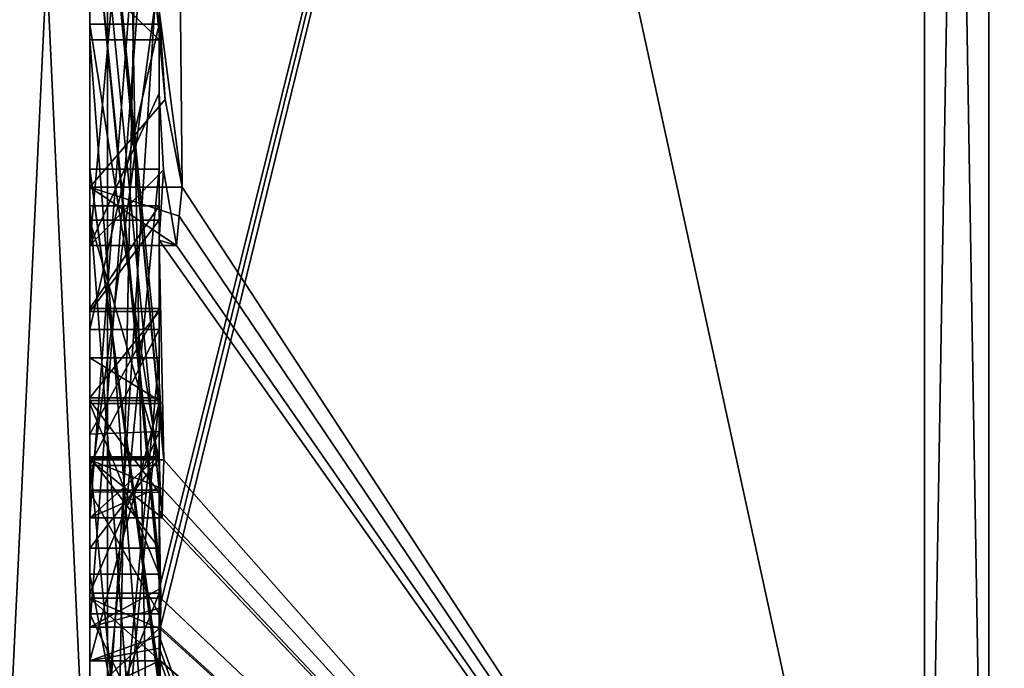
# Model space of a CAD drawing. Extents: x -23 to 470, y -1800 to 0.
# Tile 4 of 198: x -4.8 to -1.96, y -1787.9 to -1786.03. Entities that reach past the tile are written whole.
import ezdxf

# ---------------------------------------------------------------- set-up
doc = ezdxf.new("R2010")
doc.units = 0
doc.header["$LTSCALE"] = 66.825
for name, color, linetype in [('1140', 7, 'CONTINUOUS'), ('1145', 7, 'CONTINUOUS'), ('1146', 7, 'CONTINUOUS'), ('1147', 7, 'CONTINUOUS'), ('1148', 7, 'CONTINUOUS'), ('1153', 7, 'CONTINUOUS'), ('1154', 7, 'CONTINUOUS'), ('1161', 7, 'CONTINUOUS'), ('1162', 7, 'CONTINUOUS'), ('1163', 7, 'CONTINUOUS'), ('1166', 7, 'CONTINUOUS'), ('1167', 7, 'CONTINUOUS'), ('1168', 7, 'CONTINUOUS'), ('1170', 7, 'CONTINUOUS'), ('1171', 7, 'CONTINUOUS'), ('1172', 7, 'CONTINUOUS'), ('1173', 7, 'CONTINUOUS'), ('1175', 7, 'CONTINUOUS'), ('1176', 7, 'CONTINUOUS'), ('1180', 7, 'CONTINUOUS'), ('1182', 7, 'CONTINUOUS'), ('1183', 7, 'CONTINUOUS'), ('1184', 7, 'CONTINUOUS'), ('1188', 7, 'CONTINUOUS'), ('1222', 7, 'CONTINUOUS'), ('1223', 7, 'CONTINUOUS'), ('1270', 7, 'CONTINUOUS'), ('1271', 7, 'CONTINUOUS'), ('1272', 7, 'CONTINUOUS'), ('1273', 7, 'CONTINUOUS'), ('1274', 7, 'CONTINUOUS'), ('1279', 7, 'CONTINUOUS'), ('1280', 7, 'CONTINUOUS'), ('1281', 7, 'CONTINUOUS'), ('1285', 7, 'CONTINUOUS'), ('1286', 7, 'CONTINUOUS'), ('1287', 7, 'CONTINUOUS'), ('1288', 7, 'CONTINUOUS'), ('1289', 7, 'CONTINUOUS'), ('1290', 7, 'CONTINUOUS'), ('1291', 7, 'CONTINUOUS'), ('1293', 7, 'CONTINUOUS'), ('1294', 7, 'CONTINUOUS'), ('1295', 7, 'CONTINUOUS'), ('1296', 7, 'CONTINUOUS'), ('1297', 7, 'CONTINUOUS'), ('1298', 7, 'CONTINUOUS'), ('1299', 7, 'CONTINUOUS'), ('1300', 7, 'CONTINUOUS')]:
    doc.layers.add(name, color=color, linetype=linetype)

msp = doc.modelspace()

# ---------------------------------------------------------------- linework, layer by layer
at = {"layer": '1140', "linetype": 'CONTINUOUS'}
for points in [[(-4.4, -1785.1824, 10.1674), (-4.4, -1782.471, 14.7638), (-4.4, -1790.0213, 1.6862), (-4.4, -1785.1824, 10.1674)], [(-4.4, -1787.9233, -5.4201), (-4.4, -1788.7004, -4.0741), (-4.4, -1782.471, -14.7638), (-4.4, -1787.9233, -5.4201)], [(-4.4, -1782.471, -14.7638), (-4.4, -1788.7004, -4.0741), (-4.4, -1790.0213, -1.6862), (-4.4, -1782.471, -14.7638)], [(-4.4, -1786.8623, -7.2577), (-4.4, -1787.9233, -5.4201), (-4.4, -1782.471, -14.7638), (-4.4, -1786.8623, -7.2577)], [(-4.4, -1786.5668, -7.7696), (-4.4, -1786.8623, -7.2577), (-4.4, -1782.471, -14.7638), (-4.4, -1786.5668, -7.7696)], [(-4.4, -1785.7982, -9.1008), (-4.4, -1786.5668, -7.7696), (-4.4, -1782.471, -14.7638), (-4.4, -1785.7982, -9.1008)], [(-4.4, -1787.6713, 11.6044), (-4.4, -1783.1573, 15.9926), (-4.4, -1785.1824, 10.1674), (-4.4, -1787.6713, 11.6044)], [(-4.4, -1784.4525, -12.2864), (-4.4, -1786.2421, -13.3196), (-4.4, -1785.745, -12.5097), (-4.4, -1784.4525, -12.2864)], [(-4.4, -1787.2856, -12.1078), (-4.4, -1785.5888, -9.4636), (-4.4, -1784.868, -10.712), (-4.4, -1787.2856, -12.1078)], [(-4.4, -1785.0701, -11.2166), (-4.4, -1785.9098, -12.2243), (-4.4, -1786.6649, -12.8527), (-4.4, -1785.0701, -11.2166)], [(-4.4, -1787.0722, -12.3725), (-4.4, -1785.0701, -11.2166), (-4.4, -1786.6649, -12.8527), (-4.4, -1787.0722, -12.3725)], [(-4.4, -1785.3536, 9.871), (-4.4, -1785.1824, 10.1674), (-4.4, -1790.0213, 1.6862), (-4.4, -1785.3536, 9.871)], [(-4.4, -1787.3864, 11.0446), (-4.4, -1785.3536, 9.871), (-4.4, -1785.8936, 8.9356), (-4.4, -1787.3864, 11.0446)], [(-4.4, -1785.8936, 8.9356), (-4.4, -1785.3536, 9.871), (-4.4, -1790.0213, 1.6862), (-4.4, -1785.8936, 8.9356)], [(-4.4, -1787.5981, -11.7025), (-4.4, -1785.5888, -9.4636), (-4.4, -1787.4432, -11.9061), (-4.4, -1787.5981, -11.7025)], [(-4.4, -1787.4432, -11.9061), (-4.4, -1785.5888, -9.4636), (-4.4, -1787.2856, -12.1078), (-4.4, -1787.4432, -11.9061)], [(-4.4, -1785.745, -12.5097), (-4.4, -1786.2421, -13.3196), (-4.4, -1785.9098, -12.2243), (-4.4, -1785.745, -12.5097)], [(-4.4, -1788.8863, -9.752), (-4.4, -1786.5668, -7.7696), (-4.4, -1785.7982, -9.1008), (-4.4, -1788.8863, -9.752)], [(-4.4, -1786.0881, 8.5986), (-4.4, -1785.8936, 8.9356), (-4.4, -1790.0213, 1.6862), (-4.4, -1786.0881, 8.5986)], [(-4.4, -1785.9098, -12.2243), (-4.4, -1786.2421, -13.3196), (-4.4, -1786.6649, -12.8527), (-4.4, -1785.9098, -12.2243)], [(-4.4, -1786.9225, -10.4447), (-4.4, -1787.3148, -9.7653), (-4.4, -1786.0428, -9.4851), (-4.4, -1786.9225, -10.4447)], [(-4.4, -1788.6844, 10.0976), (-4.4, -1786.0881, 8.5986), (-4.4, -1786.8713, 7.8502), (-4.4, -1788.6844, 10.0976)], [(-4.4, -1786.8713, 7.8502), (-4.4, -1786.0881, 8.5986), (-4.4, -1786.608, 7.6982), (-4.4, -1786.8713, 7.8502)], [(-4.4, -1786.608, 7.6982), (-4.4, -1786.0881, 8.5986), (-4.4, -1790.0213, 1.6862), (-4.4, -1786.608, 7.6982)], [(-4.4, -1787.9214, 11.2588), (-4.4, -1786.4607, 9.2163), (-4.4, -1788.4993, 10.3934), (-4.4, -1787.9214, 11.2588)], [(-4.4, -1789.158, -9.2656), (-4.4, -1786.5668, -7.7696), (-4.4, -1789.024, -9.5097), (-4.4, -1789.158, -9.2656)], [(-4.4, -1789.024, -9.5097), (-4.4, -1786.5668, -7.7696), (-4.4, -1788.8863, -9.752), (-4.4, -1789.024, -9.5097)], [(-4.4, -1787.2894, 6.5179), (-4.4, -1786.608, 7.6982), (-4.4, -1790.0213, 1.6862), (-4.4, -1787.2894, 6.5179)], [(-4.4, -1787.2164, -6.8471), (-4.4, -1787.9233, -5.4201), (-4.4, -1786.8623, -7.2577), (-4.4, -1787.2164, -6.8471)], [(-4.4, -1787.1201, 7.4194), (-4.4, -1788.6844, 10.0976), (-4.4, -1786.8713, 7.8502), (-4.4, -1787.1201, 7.4194)], [(-4.4, -1787.0044, -7.6196), (-4.4, -1789.0759, -8.8156), (-4.4, -1787.1278, -7.406), (-4.4, -1787.0044, -7.6196)], [(-4.4, -1788.9428, 9.0462), (-4.4, -1788.6844, 10.0976), (-4.4, -1787.1201, 7.4194), (-4.4, -1788.9428, 9.0462)], [(-4.4, -1789.1915, 8.6153), (-4.4, -1788.9428, 9.0462), (-4.4, -1787.1201, 7.4194), (-4.4, -1789.1915, 8.6153)], [(-4.4, -1787.1278, -7.406), (-4.4, -1789.0759, -8.8156), (-4.4, -1787.3925, -7.1131), (-4.4, -1787.1278, -7.406)], [(-4.4, -1787.1358, -10.6833), (-4.4, -1787.8058, -11.4205), (-4.4, -1787.6281, -9.8308), (-4.4, -1787.1358, -10.6833)], [(-4.4, -1787.6825, -6.6419), (-4.4, -1787.9233, -5.4201), (-4.4, -1787.2164, -6.8471), (-4.4, -1787.6825, -6.6419)], [(-4.4, -1787.5527, 6.67), (-4.4, -1787.2894, 6.5179), (-4.4, -1790.0213, 1.6862), (-4.4, -1787.5527, 6.67)], [(-4.4, -1787.2944, 7.1174), (-4.4, -1787.5527, 6.67), (-4.4, -1789.3659, 8.3134), (-4.4, -1787.2944, 7.1174)], [(-4.4, -1787.3925, -7.1131), (-4.4, -1789.0759, -8.8156), (-4.4, -1787.7428, -6.9829), (-4.4, -1787.3925, -7.1131)], [(-4.4, -1789.3659, 8.3134), (-4.4, -1787.5527, 6.67), (-4.4, -1790.0213, 1.6862), (-4.4, -1789.3659, 8.3134)], [(-4.4, -1787.6281, -9.8308), (-4.4, -1787.8058, -11.4205), (-4.4, -1788.2671, -10.7532), (-4.4, -1787.6281, -9.8308)], [(-4.4, -1788.7017, -10.0683), (-4.4, -1787.6281, -9.8308), (-4.4, -1788.2671, -10.7532), (-4.4, -1788.7017, -10.0683)], [(-4.4, -1788.2139, -6.6461), (-4.4, -1787.9233, -5.4201), (-4.4, -1787.6825, -6.6419), (-4.4, -1788.2139, -6.6461)], [(-4.4, -1787.7428, -6.9829), (-4.4, -1789.0759, -8.8156), (-4.4, -1788.1618, -7.0093), (-4.4, -1787.7428, -6.9829)]]:
    msp.add_3dface(points, dxfattribs=at)
at = {"layer": '1145', "linetype": 'CONTINUOUS'}
for points in [[(-2.1949, -1789.7843, -12.921), (-4.4, -1779.6608, -17.9321), (-2.1949, -1778.793, -20.9066), (-2.1949, -1789.7843, -12.921)], [(-4.4, -1786.0038, -13.5699), (-4.4, -1779.6608, -17.9321), (-4.3341, -1786.5125, -13.8636), (-4.4, -1786.0038, -13.5699)], [(-4.3341, -1786.5125, -13.8636), (-4.4, -1779.6608, -17.9321), (-2.1949, -1789.7843, -12.921), (-4.3341, -1786.5125, -13.8636)], [(-4.3834, -1786.2602, -13.718), (-4.4, -1786.0038, -13.5699), (-4.3341, -1786.5125, -13.8636), (-4.3834, -1786.2602, -13.718)], [(-4.4, -1786.6649, -12.8527), (-4.4, -1786.2421, -13.3196), (-4.3877, -1786.4626, -13.4469), (-4.4, -1786.6649, -12.8527)], [(-4.3508, -1786.6805, -13.5727), (-4.4, -1786.6649, -12.8527), (-4.3877, -1786.4626, -13.4469), (-4.3508, -1786.6805, -13.5727)], [(-4.3429, -1786.5961, -13.7189), (-4.3341, -1786.5125, -13.8636), (-2.1949, -1789.7843, -12.921), (-4.3429, -1786.5961, -13.7189)], [(-4.3508, -1786.6805, -13.5727), (-4.3429, -1786.5961, -13.7189), (-2.1949, -1789.7843, -12.921), (-4.3508, -1786.6805, -13.5727)], [(-4.4, -1787.0722, -12.3725), (-4.4, -1786.6649, -12.8527), (-4.3867, -1787.2981, -12.5029), (-4.4, -1787.0722, -12.3725)], [(-4.4, -1786.6649, -12.8527), (-4.3508, -1786.6805, -13.5727), (-2.1949, -1789.7843, -12.921), (-4.4, -1786.6649, -12.8527)], [(-4.3867, -1787.2981, -12.5029), (-4.4, -1786.6649, -12.8527), (-2.1949, -1789.7843, -12.921), (-4.3867, -1787.2981, -12.5029)], [(-4.3967, -1787.1853, -12.4378), (-4.4, -1787.0722, -12.3725), (-4.3867, -1787.2981, -12.5029), (-4.3967, -1787.1853, -12.4378)], [(-4.4, -1787.4432, -11.9061), (-4.4, -1787.2856, -12.1078), (-4.3979, -1787.376, -12.1599), (-4.4, -1787.4432, -11.9061)], [(-4.3893, -1787.3819, -12.3577), (-4.3867, -1787.2981, -12.5029), (-2.1949, -1789.7843, -12.921), (-4.3893, -1787.3819, -12.3577)], [(-4.3915, -1787.4661, -12.212), (-4.4, -1787.4432, -11.9061), (-4.3979, -1787.376, -12.1599), (-4.3915, -1787.4661, -12.212)], [(-4.3915, -1787.4661, -12.212), (-4.3893, -1787.3819, -12.3577), (-2.1949, -1789.7843, -12.921), (-4.3915, -1787.4661, -12.212)], [(-4.4, -1787.5981, -11.7025), (-4.4, -1787.4432, -11.9061), (-4.3989, -1787.6475, -11.7575), (-4.4, -1787.5981, -11.7025)], [(-4.4, -1787.4432, -11.9061), (-4.3915, -1787.4661, -12.212), (-2.1949, -1789.7843, -12.921), (-4.4, -1787.4432, -11.9061)], [(-4.3989, -1787.6475, -11.7575), (-4.4, -1787.4432, -11.9061), (-4.3958, -1787.6968, -11.8124), (-4.3989, -1787.6475, -11.7575)], [(-4.3958, -1787.6968, -11.8124), (-4.4, -1787.4432, -11.9061), (-2.1949, -1789.7843, -12.921), (-4.3958, -1787.6968, -11.8124)], [(-4.3969, -1787.787, -11.656), (-4.3958, -1787.6968, -11.8124), (-2.1949, -1789.7843, -12.921), (-4.3969, -1787.787, -11.656)], [(-4.3978, -1787.8775, -11.4994), (-4.3969, -1787.787, -11.656), (-2.1949, -1789.7843, -12.921), (-4.3978, -1787.8775, -11.4994)], [(-4.4, -1788.2671, -10.7532), (-4.4, -1787.8058, -11.4205), (-2.1949, -1793.9825), (-4.4, -1788.2671, -10.7532)], [(-4.4, -1787.8058, -11.4205), (-4.3995, -1787.8416, -11.46), (-2.1949, -1793.9825), (-4.4, -1787.8058, -11.4205)], [(-4.3995, -1787.8416, -11.46), (-4.3978, -1787.8775, -11.4994), (-2.1949, -1793.9825), (-4.3995, -1787.8416, -11.46)], [(-2.1949, -1793.9825), (-4.3978, -1787.8775, -11.4994), (-2.1949, -1789.7843, -12.921), (-2.1949, -1793.9825)]]:
    msp.add_3dface(points, dxfattribs=at)
at = {"layer": '1146', "linetype": 'CONTINUOUS'}
for points in [[(-4.4, -1783.1573, 15.9926), (-4.4, -1787.6713, 11.6044), (-2.1949, -1778.793, 20.9066), (-4.4, -1783.1573, 15.9926)], [(-2.1949, -1778.793, 20.9066), (-4.4, -1787.6713, 11.6044), (-4.3992, -1787.7259, 11.6359), (-2.1949, -1778.793, 20.9066)], [(-4.3969, -1787.7805, 11.6674), (-2.1949, -1778.793, 20.9066), (-4.3992, -1787.7259, 11.6359), (-4.3969, -1787.7805, 11.6674)], [(-2.1949, -1789.7843, 12.921), (-2.1949, -1778.793, 20.9066), (-4.3969, -1787.7805, 11.6674), (-2.1949, -1789.7843, 12.921)], [(-4.3978, -1787.8771, 11.5), (-2.1949, -1789.7843, 12.921), (-4.3969, -1787.7805, 11.6674), (-4.3978, -1787.8771, 11.5)], [(-4.3985, -1787.974, 11.3323), (-2.1949, -1789.7843, 12.921), (-4.3978, -1787.8771, 11.5), (-4.3985, -1787.974, 11.3323)]]:
    msp.add_3dface(points, dxfattribs=at)
at = {"layer": '1147', "linetype": 'CONTINUOUS'}
for points in [[(0, -1789.3483, 12.6046), (0, -1778.6274, 20.3941), (-2.0094, -1789.7739, 12.9135), (0, -1789.3483, 12.6046)], [(-2.0094, -1789.7739, 12.9135), (0, -1778.6274, 20.3941), (-2.0094, -1778.789, 20.8945), (-2.0094, -1789.7739, 12.9135)]]:
    msp.add_3dface(points, dxfattribs=at)
at = {"layer": '1148', "linetype": 'CONTINUOUS'}
for points in [[(0, -1778.6274, -20.3941), (0, -1789.3483, -12.6046), (-2.0094, -1778.789, -20.8945), (0, -1778.6274, -20.3941)], [(-2.0094, -1778.789, -20.8945), (0, -1789.3483, -12.6046), (-2.0094, -1789.7739, -12.9135), (-2.0094, -1778.789, -20.8945)]]:
    msp.add_3dface(points, dxfattribs=at)
at = {"layer": '1153', "linetype": 'CONTINUOUS'}
for points in [[(-2.1949, -1778.793, -20.9066), (-2.0094, -1778.789, -20.8945), (-2.0094, -1789.7739, -12.9135), (-2.1949, -1778.793, -20.9066)], [(-2.1949, -1789.7843, -12.921), (-2.1949, -1778.793, -20.9066), (-2.0094, -1789.7739, -12.9135), (-2.1949, -1789.7843, -12.921)]]:
    msp.add_3dface(points, dxfattribs=at)
at = {"layer": '1154', "linetype": 'CONTINUOUS'}
for points in [[(-2.1949, -1778.793, 20.9066), (-2.1949, -1789.7843, 12.921), (-2.0094, -1778.789, 20.8945), (-2.1949, -1778.793, 20.9066)], [(-2.1949, -1789.7843, 12.921), (-2.0094, -1789.7739, 12.9135), (-2.0094, -1778.789, 20.8945), (-2.1949, -1789.7843, 12.921)]]:
    msp.add_3dface(points, dxfattribs=at)
at = {"layer": '1161', "linetype": 'CONTINUOUS'}
for points in [[(-4.6, -1787.7805, 11.6674), (-4.6, -1785.1824, 10.1674), (-4.6, -1785.3536, 9.871), (-4.6, -1787.7805, 11.6674)], [(-4.6, -1787.3864, 11.0446), (-4.6, -1787.7805, 11.6674), (-4.6, -1785.3536, 9.871), (-4.6, -1787.3864, 11.0446)], [(-4.6, -1786.4607, 9.2163), (-4.6, -1787.974, 11.3323), (-4.6, -1785.8936, 8.9356), (-4.6, -1786.4607, 9.2163)], [(-4.6, -1785.8936, 8.9356), (-4.6, -1787.974, 11.3323), (-4.6, -1787.3864, 11.0446), (-4.6, -1785.8936, 8.9356)], [(-4.6, -1786.0881, 8.5986), (-4.6, -1786.4607, 9.2163), (-4.6, -1785.8936, 8.9356), (-4.6, -1786.0881, 8.5986)], [(-4.6, -1788.5119, 10.4006), (-4.6, -1786.4607, 9.2163), (-4.6, -1786.0881, 8.5986), (-4.6, -1788.5119, 10.4006)], [(-4.6, -1788.6862, 10.0986), (-4.6, -1788.5119, 10.4006), (-4.6, -1786.0881, 8.5986), (-4.6, -1788.6862, 10.0986)], [(-4.6, -1786.608, 7.6982), (-4.6, -1787.2894, 6.5179), (-4.6, -1786.8713, 7.8502), (-4.6, -1786.608, 7.6982)], [(-4.6, -1786.8713, 7.8502), (-4.6, -1787.2894, 6.5179), (-4.6, -1787.1201, 7.4194), (-4.6, -1786.8713, 7.8502)], [(-4.6, -1787.2894, 6.5179), (-4.6, -1787.2944, 7.1174), (-4.6, -1787.1201, 7.4194), (-4.6, -1787.2894, 6.5179)], [(-4.6, -1787.1201, 7.4194), (-4.6, -1787.2944, 7.1174), (-4.6, -1789.1915, 8.6153), (-4.6, -1787.1201, 7.4194)], [(-4.6, -1787.5527, 6.67), (-4.6, -1787.2944, 7.1174), (-4.6, -1787.2894, 6.5179), (-4.6, -1787.5527, 6.67)], [(-4.6, -1787.2944, 7.1174), (-4.6, -1789.3659, 8.3134), (-4.6, -1789.1915, 8.6153), (-4.6, -1787.2944, 7.1174)], [(-4.6, -1787.974, 11.3323), (-4.6, -1787.7805, 11.6674), (-4.6, -1787.3864, 11.0446), (-4.6, -1787.974, 11.3323)]]:
    msp.add_3dface(points, dxfattribs=at)
at = {"layer": '1162', "linetype": 'CONTINUOUS'}
for points in [[(-4.4, -1787.1201, 7.4194), (-4.4, -1786.8713, 7.8502), (-4.6, -1787.1201, 7.4194), (-4.4, -1787.1201, 7.4194)], [(-4.4, -1786.8713, 7.8502), (-4.6, -1786.8713, 7.8502), (-4.6, -1787.1201, 7.4194), (-4.4, -1786.8713, 7.8502)]]:
    msp.add_3dface(points, dxfattribs=at)
at = {"layer": '1163', "linetype": 'CONTINUOUS'}
for points in [[(-4.4, -1789.1915, 8.6153), (-4.4, -1787.1201, 7.4194), (-4.6, -1789.1915, 8.6153), (-4.4, -1789.1915, 8.6153)], [(-4.4, -1787.1201, 7.4194), (-4.6, -1787.1201, 7.4194), (-4.6, -1789.1915, 8.6153), (-4.4, -1787.1201, 7.4194)]]:
    msp.add_3dface(points, dxfattribs=at)
at = {"layer": '1166', "linetype": 'CONTINUOUS'}
for points in [[(-4.3978, -1787.8771, 11.5), (-4.3969, -1787.7805, 11.6674), (-4.6, -1787.974, 11.3323), (-4.3978, -1787.8771, 11.5)], [(-4.3969, -1787.7805, 11.6674), (-4.6, -1787.7805, 11.6674), (-4.6, -1787.974, 11.3323), (-4.3969, -1787.7805, 11.6674)], [(-4.3985, -1787.974, 11.3323), (-4.3978, -1787.8771, 11.5), (-4.6, -1787.974, 11.3323), (-4.3985, -1787.974, 11.3323)]]:
    msp.add_3dface(points, dxfattribs=at)
at = {"layer": '1167', "linetype": 'CONTINUOUS'}
for points in [[(-4.4, -1786.4607, 9.2163), (-4.4, -1787.9214, 11.2588), (-4.6, -1786.4607, 9.2163), (-4.4, -1786.4607, 9.2163)], [(-4.4, -1787.9214, 11.2588), (-4.3996, -1787.9477, 11.2955), (-4.6, -1786.4607, 9.2163), (-4.4, -1787.9214, 11.2588)], [(-4.3996, -1787.9477, 11.2955), (-4.3985, -1787.974, 11.3323), (-4.6, -1786.4607, 9.2163), (-4.3996, -1787.9477, 11.2955)], [(-4.3985, -1787.974, 11.3323), (-4.6, -1787.974, 11.3323), (-4.6, -1786.4607, 9.2163), (-4.3985, -1787.974, 11.3323)]]:
    msp.add_3dface(points, dxfattribs=at)
at = {"layer": '1168', "linetype": 'CONTINUOUS'}
for points in [[(-4.4, -1788.4993, 10.3934), (-4.4, -1786.4607, 9.2163), (-4.6, -1788.5119, 10.4006), (-4.4, -1788.4993, 10.3934)], [(-4.4, -1786.4607, 9.2163), (-4.6, -1786.4607, 9.2163), (-4.6, -1788.5119, 10.4006), (-4.4, -1786.4607, 9.2163)]]:
    msp.add_3dface(points, dxfattribs=at)
at = {"layer": '1170', "linetype": 'CONTINUOUS'}
for points in [[(-4.4, -1786.0881, 8.5986), (-4.4, -1788.6844, 10.0976), (-4.6, -1786.0881, 8.5986), (-4.4, -1786.0881, 8.5986)], [(-4.4, -1788.6844, 10.0976), (-4.6, -1788.6862, 10.0986), (-4.6, -1786.0881, 8.5986), (-4.4, -1788.6844, 10.0976)]]:
    msp.add_3dface(points, dxfattribs=at)
at = {"layer": '1171', "linetype": 'CONTINUOUS'}
for points in [[(-4.4, -1785.8936, 8.9356), (-4.4, -1786.0881, 8.5986), (-4.6, -1785.8936, 8.9356), (-4.4, -1785.8936, 8.9356)], [(-4.4, -1786.0881, 8.5986), (-4.6, -1786.0881, 8.5986), (-4.6, -1785.8936, 8.9356), (-4.4, -1786.0881, 8.5986)]]:
    msp.add_3dface(points, dxfattribs=at)
at = {"layer": '1172', "linetype": 'CONTINUOUS'}
for points in [[(-4.4, -1787.3864, 11.0446), (-4.4, -1785.8936, 8.9356), (-4.6, -1787.3864, 11.0446), (-4.4, -1787.3864, 11.0446)], [(-4.4, -1785.8936, 8.9356), (-4.6, -1785.8936, 8.9356), (-4.6, -1787.3864, 11.0446), (-4.4, -1785.8936, 8.9356)]]:
    msp.add_3dface(points, dxfattribs=at)
at = {"layer": '1173', "linetype": 'CONTINUOUS'}
for points in [[(-4.4, -1785.3536, 9.871), (-4.4, -1787.3864, 11.0446), (-4.6, -1785.3536, 9.871), (-4.4, -1785.3536, 9.871)], [(-4.4, -1787.3864, 11.0446), (-4.6, -1787.3864, 11.0446), (-4.6, -1785.3536, 9.871), (-4.4, -1787.3864, 11.0446)]]:
    msp.add_3dface(points, dxfattribs=at)
at = {"layer": '1175', "linetype": 'CONTINUOUS'}
for points in [[(-4.4, -1787.6713, 11.6044), (-4.4, -1785.1824, 10.1674), (-4.6, -1787.7805, 11.6674), (-4.4, -1787.6713, 11.6044)], [(-4.4, -1785.1824, 10.1674), (-4.6, -1785.1824, 10.1674), (-4.6, -1787.7805, 11.6674), (-4.4, -1785.1824, 10.1674)], [(-4.3992, -1787.7259, 11.6359), (-4.4, -1787.6713, 11.6044), (-4.6, -1787.7805, 11.6674), (-4.3992, -1787.7259, 11.6359)], [(-4.3969, -1787.7805, 11.6674), (-4.3992, -1787.7259, 11.6359), (-4.6, -1787.7805, 11.6674), (-4.3969, -1787.7805, 11.6674)]]:
    msp.add_3dface(points, dxfattribs=at)
at = {"layer": '1176', "linetype": 'CONTINUOUS'}
for points in [[(-4.6, -1786.6805, -13.5727), (-4.6, -1784.4525, -12.2864), (-4.6, -1783.9144, -12.3636), (-4.6, -1786.6805, -13.5727)], [(-4.6, -1786.5125, -13.8636), (-4.6, -1786.6805, -13.5727), (-4.6, -1783.9144, -12.3636), (-4.6, -1786.5125, -13.8636)], [(-4.6, -1787.4661, -12.212), (-4.6, -1784.868, -10.712), (-4.6, -1785.0701, -11.2166), (-4.6, -1787.4661, -12.212)], [(-4.6, -1787.2981, -12.5029), (-4.6, -1787.4661, -12.212), (-4.6, -1785.0701, -11.2166), (-4.6, -1787.2981, -12.5029)], [(-4.6, -1785.7982, -9.1008), (-4.6, -1785.5888, -9.4636), (-4.6, -1786.0428, -9.4851), (-4.6, -1785.7982, -9.1008)], [(-4.6, -1785.5888, -9.4636), (-4.6, -1787.6968, -11.8124), (-4.6, -1786.9225, -10.4447), (-4.6, -1785.5888, -9.4636)], [(-4.6, -1786.0428, -9.4851), (-4.6, -1785.5888, -9.4636), (-4.6, -1786.9225, -10.4447), (-4.6, -1786.0428, -9.4851)], [(-4.6, -1788.8863, -9.752), (-4.6, -1785.7982, -9.1008), (-4.6, -1788.7035, -10.0687), (-4.6, -1788.8863, -9.752)], [(-4.6, -1788.7035, -10.0687), (-4.6, -1785.7982, -9.1008), (-4.6, -1787.6281, -9.8308), (-4.6, -1788.7035, -10.0687)], [(-4.6, -1787.6281, -9.8308), (-4.6, -1785.7982, -9.1008), (-4.6, -1787.3148, -9.7653), (-4.6, -1787.6281, -9.8308)], [(-4.6, -1787.3148, -9.7653), (-4.6, -1785.7982, -9.1008), (-4.6, -1786.0428, -9.4851), (-4.6, -1787.3148, -9.7653)], [(-4.6, -1786.5668, -7.7696), (-4.6, -1789.1649, -9.2696), (-4.6, -1789.0759, -8.8156), (-4.6, -1786.5668, -7.7696)], [(-4.6, -1786.8623, -7.2577), (-4.6, -1786.5668, -7.7696), (-4.6, -1787.0044, -7.6196), (-4.6, -1786.8623, -7.2577)], [(-4.6, -1786.5668, -7.7696), (-4.6, -1789.0759, -8.8156), (-4.6, -1787.0044, -7.6196), (-4.6, -1786.5668, -7.7696)], [(-4.6, -1787.2248, -6.8404), (-4.6, -1786.8623, -7.2577), (-4.6, -1787.3909, -7.1138), (-4.6, -1787.2248, -6.8404)], [(-4.6, -1787.3909, -7.1138), (-4.6, -1786.8623, -7.2577), (-4.6, -1787.1278, -7.406), (-4.6, -1787.3909, -7.1138)], [(-4.6, -1787.1278, -7.406), (-4.6, -1786.8623, -7.2577), (-4.6, -1787.0044, -7.6196), (-4.6, -1787.1278, -7.406)], [(-4.6, -1787.1358, -10.6833), (-4.6, -1787.6281, -9.8308), (-4.6, -1786.9225, -10.4447), (-4.6, -1787.1358, -10.6833)], [(-4.6, -1787.6281, -9.8308), (-4.6, -1787.3148, -9.7653), (-4.6, -1786.9225, -10.4447), (-4.6, -1787.6281, -9.8308)], [(-4.6, -1787.6968, -11.8124), (-4.6, -1787.1358, -10.6833), (-4.6, -1786.9225, -10.4447), (-4.6, -1787.6968, -11.8124)], [(-4.6, -1787.8775, -11.4994), (-4.6, -1787.1358, -10.6833), (-4.6, -1787.6968, -11.8124), (-4.6, -1787.8775, -11.4994)], [(-4.6, -1787.6825, -6.6419), (-4.6, -1787.2248, -6.8404), (-4.6, -1788.1316, -7.0018), (-4.6, -1787.6825, -6.6419)], [(-4.6, -1788.1316, -7.0018), (-4.6, -1787.2248, -6.8404), (-4.6, -1787.7428, -6.9829), (-4.6, -1788.1316, -7.0018)], [(-4.6, -1787.7428, -6.9829), (-4.6, -1787.2248, -6.8404), (-4.6, -1787.3909, -7.1138), (-4.6, -1787.7428, -6.9829)], [(-4.6, -1788.1869, -6.6399), (-4.6, -1787.6825, -6.6419), (-4.6, -1789.346, -7.3126), (-4.6, -1788.1869, -6.6399)], [(-4.6, -1789.346, -7.3126), (-4.6, -1787.6825, -6.6419), (-4.6, -1789.5904, -7.7501), (-4.6, -1789.346, -7.3126)], [(-4.6, -1789.5904, -7.7501), (-4.6, -1787.6825, -6.6419), (-4.6, -1788.6269, -7.2036), (-4.6, -1789.5904, -7.7501)], [(-4.6, -1788.6269, -7.2036), (-4.6, -1787.6825, -6.6419), (-4.6, -1788.1316, -7.0018), (-4.6, -1788.6269, -7.2036)]]:
    msp.add_3dface(points, dxfattribs=at)
at = {"layer": '1180', "linetype": 'CONTINUOUS'}
for points in [[(-4.4, -1787.2856, -12.1078), (-4.4, -1784.868, -10.712), (-4.6, -1787.4661, -12.212), (-4.4, -1787.2856, -12.1078)], [(-4.4, -1784.868, -10.712), (-4.6, -1784.868, -10.712), (-4.6, -1787.4661, -12.212), (-4.4, -1784.868, -10.712)], [(-4.3979, -1787.376, -12.1599), (-4.4, -1787.2856, -12.1078), (-4.6, -1787.4661, -12.212), (-4.3979, -1787.376, -12.1599)], [(-4.3915, -1787.4661, -12.212), (-4.3979, -1787.376, -12.1599), (-4.6, -1787.4661, -12.212), (-4.3915, -1787.4661, -12.212)]]:
    msp.add_3dface(points, dxfattribs=at)
at = {"layer": '1182', "linetype": 'CONTINUOUS'}
for points in [[(-4.4, -1788.8863, -9.752), (-4.4, -1785.7982, -9.1008), (-4.6, -1788.8863, -9.752), (-4.4, -1788.8863, -9.752)], [(-4.4, -1785.7982, -9.1008), (-4.6, -1785.7982, -9.1008), (-4.6, -1788.8863, -9.752), (-4.4, -1785.7982, -9.1008)]]:
    msp.add_3dface(points, dxfattribs=at)
at = {"layer": '1183', "linetype": 'CONTINUOUS'}
for points in [[(-4.4, -1787.2164, -6.8471), (-4.4, -1786.8623, -7.2577), (-4.6, -1787.2248, -6.8404), (-4.4, -1787.2164, -6.8471)], [(-4.4, -1786.8623, -7.2577), (-4.6, -1786.8623, -7.2577), (-4.6, -1787.2248, -6.8404), (-4.4, -1786.8623, -7.2577)], [(-4.4, -1787.6825, -6.6419), (-4.4, -1787.2164, -6.8471), (-4.6, -1787.6825, -6.6419), (-4.4, -1787.6825, -6.6419)], [(-4.4, -1787.2164, -6.8471), (-4.6, -1787.2248, -6.8404), (-4.6, -1787.6825, -6.6419), (-4.4, -1787.2164, -6.8471)]]:
    msp.add_3dface(points, dxfattribs=at)
at = {"layer": '1184', "linetype": 'CONTINUOUS'}
for points in [[(-4.4, -1788.2139, -6.6461), (-4.4, -1787.6825, -6.6419), (-4.6, -1788.1869, -6.6399), (-4.4, -1788.2139, -6.6461)], [(-4.4, -1787.6825, -6.6419), (-4.6, -1787.6825, -6.6419), (-4.6, -1788.1869, -6.6399), (-4.4, -1787.6825, -6.6419)]]:
    msp.add_3dface(points, dxfattribs=at)
at = {"layer": '1188', "linetype": 'CONTINUOUS'}
for points in [[(-4.4, -1786.5668, -7.7696), (-4.4, -1789.158, -9.2656), (-4.6, -1786.5668, -7.7696), (-4.4, -1786.5668, -7.7696)], [(-4.4, -1789.158, -9.2656), (-4.4, -1789.1649, -9.2696), (-4.6, -1786.5668, -7.7696), (-4.4, -1789.158, -9.2656)], [(-4.4, -1789.1649, -9.2696), (-4.6, -1789.1649, -9.2696), (-4.6, -1786.5668, -7.7696), (-4.4, -1789.1649, -9.2696)]]:
    msp.add_3dface(points, dxfattribs=at)
at = {"layer": '1222', "linetype": 'CONTINUOUS'}
for points in [[(-4.9, -1789.5332, -1.5315), (-4.9, -1782.093, -14.4185), (-4.549, -1782.2017, -14.518), (-4.9, -1789.5332, -1.5315)], [(-4.549, -1789.6738, -1.5759), (-4.9, -1789.5332, -1.5315), (-4.549, -1782.2017, -14.518), (-4.549, -1789.6738, -1.5759)], [(-4.4, -1782.471, -14.7638), (-4.549, -1789.6738, -1.5759), (-4.549, -1782.2017, -14.518), (-4.4, -1782.471, -14.7638)], [(-4.4, -1782.471, -14.7638), (-4.4, -1790.0213, -1.6862), (-4.549, -1789.6738, -1.5759), (-4.4, -1782.471, -14.7638)]]:
    msp.add_3dface(points, dxfattribs=at)
at = {"layer": '1223', "linetype": 'CONTINUOUS'}
for points in [[(-4.9, -1782.093, 14.4185), (-4.9, -1789.5332, 1.5315), (-4.549, -1789.6738, 1.5759), (-4.9, -1782.093, 14.4185)], [(-4.549, -1782.2017, 14.518), (-4.9, -1782.093, 14.4185), (-4.549, -1789.6738, 1.5759), (-4.549, -1782.2017, 14.518)], [(-4.4, -1790.0213, 1.6862), (-4.4, -1782.471, 14.7638), (-4.549, -1782.2017, 14.518), (-4.4, -1790.0213, 1.6862)], [(-4.4, -1790.0213, 1.6862), (-4.549, -1782.2017, 14.518), (-4.549, -1789.6738, 1.5759), (-4.4, -1790.0213, 1.6862)]]:
    msp.add_3dface(points, dxfattribs=at)
at = {"layer": '1270', "linetype": 'CONTINUOUS'}
for points in [[(-4.4, -1786.8713, 7.8502), (-4.4, -1786.608, 7.6982), (-4.6, -1786.8713, 7.8502), (-4.4, -1786.8713, 7.8502)], [(-4.4, -1786.608, 7.6982), (-4.6, -1786.608, 7.6982), (-4.6, -1786.8713, 7.8502), (-4.4, -1786.608, 7.6982)]]:
    msp.add_3dface(points, dxfattribs=at)
at = {"layer": '1271', "linetype": 'CONTINUOUS'}
for points in [[(-4.4, -1786.608, 7.6982), (-4.4, -1787.2894, 6.5179), (-4.6, -1786.608, 7.6982), (-4.4, -1786.608, 7.6982)], [(-4.4, -1787.2894, 6.5179), (-4.6, -1787.2894, 6.5179), (-4.6, -1786.608, 7.6982), (-4.4, -1787.2894, 6.5179)]]:
    msp.add_3dface(points, dxfattribs=at)
at = {"layer": '1272', "linetype": 'CONTINUOUS'}
for points in [[(-4.4, -1787.2894, 6.5179), (-4.4, -1787.5527, 6.67), (-4.6, -1787.2894, 6.5179), (-4.4, -1787.2894, 6.5179)], [(-4.4, -1787.5527, 6.67), (-4.6, -1787.5527, 6.67), (-4.6, -1787.2894, 6.5179), (-4.4, -1787.5527, 6.67)]]:
    msp.add_3dface(points, dxfattribs=at)
at = {"layer": '1273', "linetype": 'CONTINUOUS'}
for points in [[(-4.4, -1787.5527, 6.67), (-4.4, -1787.2944, 7.1174), (-4.6, -1787.5527, 6.67), (-4.4, -1787.5527, 6.67)], [(-4.4, -1787.2944, 7.1174), (-4.6, -1787.2944, 7.1174), (-4.6, -1787.5527, 6.67), (-4.4, -1787.2944, 7.1174)]]:
    msp.add_3dface(points, dxfattribs=at)
at = {"layer": '1274', "linetype": 'CONTINUOUS'}
for points in [[(-4.4, -1787.2944, 7.1174), (-4.4, -1789.3659, 8.3134), (-4.6, -1787.2944, 7.1174), (-4.4, -1787.2944, 7.1174)], [(-4.4, -1789.3659, 8.3134), (-4.6, -1789.3659, 8.3134), (-4.6, -1787.2944, 7.1174), (-4.4, -1789.3659, 8.3134)]]:
    msp.add_3dface(points, dxfattribs=at)
at = {"layer": '1279', "linetype": 'CONTINUOUS'}
for points in [[(-4.4, -1786.0038, -13.5699), (-4.3834, -1786.2602, -13.718), (-4.6, -1783.9144, -12.3636), (-4.4, -1786.0038, -13.5699)], [(-4.3834, -1786.2602, -13.718), (-4.6, -1786.5125, -13.8636), (-4.6, -1783.9144, -12.3636), (-4.3834, -1786.2602, -13.718)], [(-4.3834, -1786.2602, -13.718), (-4.3341, -1786.5125, -13.8636), (-4.6, -1786.5125, -13.8636), (-4.3834, -1786.2602, -13.718)]]:
    msp.add_3dface(points, dxfattribs=at)
at = {"layer": '1280', "linetype": 'CONTINUOUS'}
for points in [[(-4.3341, -1786.5125, -13.8636), (-4.3429, -1786.5961, -13.7189), (-4.6, -1786.5125, -13.8636), (-4.3341, -1786.5125, -13.8636)], [(-4.3429, -1786.5961, -13.7189), (-4.3508, -1786.6805, -13.5727), (-4.6, -1786.5125, -13.8636), (-4.3429, -1786.5961, -13.7189)], [(-4.3508, -1786.6805, -13.5727), (-4.6, -1786.6805, -13.5727), (-4.6, -1786.5125, -13.8636), (-4.3508, -1786.6805, -13.5727)]]:
    msp.add_3dface(points, dxfattribs=at)
at = {"layer": '1281', "linetype": 'CONTINUOUS'}
for points in [[(-4.4, -1786.2421, -13.3196), (-4.4, -1784.4525, -12.2864), (-4.6, -1786.6805, -13.5727), (-4.4, -1786.2421, -13.3196)], [(-4.4, -1784.4525, -12.2864), (-4.6, -1784.4525, -12.2864), (-4.6, -1786.6805, -13.5727), (-4.4, -1784.4525, -12.2864)], [(-4.3877, -1786.4626, -13.4469), (-4.4, -1786.2421, -13.3196), (-4.6, -1786.6805, -13.5727), (-4.3877, -1786.4626, -13.4469)], [(-4.3508, -1786.6805, -13.5727), (-4.3877, -1786.4626, -13.4469), (-4.6, -1786.6805, -13.5727), (-4.3508, -1786.6805, -13.5727)]]:
    msp.add_3dface(points, dxfattribs=at)
at = {"layer": '1285', "linetype": 'CONTINUOUS'}
for points in [[(-4.4, -1785.0701, -11.2166), (-4.4, -1787.0722, -12.3725), (-4.6, -1785.0701, -11.2166), (-4.4, -1785.0701, -11.2166)], [(-4.4, -1787.0722, -12.3725), (-4.3967, -1787.1853, -12.4378), (-4.6, -1785.0701, -11.2166), (-4.4, -1787.0722, -12.3725)], [(-4.3967, -1787.1853, -12.4378), (-4.3867, -1787.2981, -12.5029), (-4.6, -1785.0701, -11.2166), (-4.3967, -1787.1853, -12.4378)], [(-4.3867, -1787.2981, -12.5029), (-4.6, -1787.2981, -12.5029), (-4.6, -1785.0701, -11.2166), (-4.3867, -1787.2981, -12.5029)]]:
    msp.add_3dface(points, dxfattribs=at)
at = {"layer": '1286', "linetype": 'CONTINUOUS'}
for points in [[(-4.3867, -1787.2981, -12.5029), (-4.3893, -1787.3819, -12.3577), (-4.6, -1787.2981, -12.5029), (-4.3867, -1787.2981, -12.5029)], [(-4.3893, -1787.3819, -12.3577), (-4.3915, -1787.4661, -12.212), (-4.6, -1787.2981, -12.5029), (-4.3893, -1787.3819, -12.3577)], [(-4.3915, -1787.4661, -12.212), (-4.6, -1787.4661, -12.212), (-4.6, -1787.2981, -12.5029), (-4.3915, -1787.4661, -12.212)]]:
    msp.add_3dface(points, dxfattribs=at)
at = {"layer": '1287', "linetype": 'CONTINUOUS'}
for points in [[(-4.4, -1785.5888, -9.4636), (-4.4, -1787.5981, -11.7025), (-4.6, -1785.5888, -9.4636), (-4.4, -1785.5888, -9.4636)], [(-4.4, -1787.5981, -11.7025), (-4.3989, -1787.6475, -11.7575), (-4.6, -1785.5888, -9.4636), (-4.4, -1787.5981, -11.7025)], [(-4.3989, -1787.6475, -11.7575), (-4.3958, -1787.6968, -11.8124), (-4.6, -1785.5888, -9.4636), (-4.3989, -1787.6475, -11.7575)], [(-4.3958, -1787.6968, -11.8124), (-4.6, -1787.6968, -11.8124), (-4.6, -1785.5888, -9.4636), (-4.3958, -1787.6968, -11.8124)]]:
    msp.add_3dface(points, dxfattribs=at)
at = {"layer": '1288', "linetype": 'CONTINUOUS'}
for points in [[(-4.3958, -1787.6968, -11.8124), (-4.3969, -1787.787, -11.656), (-4.6, -1787.6968, -11.8124), (-4.3958, -1787.6968, -11.8124)], [(-4.3969, -1787.787, -11.656), (-4.3978, -1787.8775, -11.4994), (-4.6, -1787.6968, -11.8124), (-4.3969, -1787.787, -11.656)], [(-4.3978, -1787.8775, -11.4994), (-4.6, -1787.8775, -11.4994), (-4.6, -1787.6968, -11.8124), (-4.3978, -1787.8775, -11.4994)]]:
    msp.add_3dface(points, dxfattribs=at)
at = {"layer": '1289', "linetype": 'CONTINUOUS'}
for points in [[(-4.4, -1787.8058, -11.4205), (-4.4, -1787.1358, -10.6833), (-4.6, -1787.8775, -11.4994), (-4.4, -1787.8058, -11.4205)], [(-4.4, -1787.1358, -10.6833), (-4.6, -1787.1358, -10.6833), (-4.6, -1787.8775, -11.4994), (-4.4, -1787.1358, -10.6833)], [(-4.3995, -1787.8416, -11.46), (-4.4, -1787.8058, -11.4205), (-4.6, -1787.8775, -11.4994), (-4.3995, -1787.8416, -11.46)], [(-4.3978, -1787.8775, -11.4994), (-4.3995, -1787.8416, -11.46), (-4.6, -1787.8775, -11.4994), (-4.3978, -1787.8775, -11.4994)]]:
    msp.add_3dface(points, dxfattribs=at)
at = {"layer": '1290', "linetype": 'CONTINUOUS'}
for points in [[(-4.4, -1787.1358, -10.6833), (-4.4, -1787.6281, -9.8308), (-4.6, -1787.1358, -10.6833), (-4.4, -1787.1358, -10.6833)], [(-4.4, -1787.6281, -9.8308), (-4.6, -1787.6281, -9.8308), (-4.6, -1787.1358, -10.6833), (-4.4, -1787.6281, -9.8308)]]:
    msp.add_3dface(points, dxfattribs=at)
at = {"layer": '1291', "linetype": 'CONTINUOUS'}
for points in [[(-4.4, -1787.6281, -9.8308), (-4.4, -1788.7017, -10.0683), (-4.6, -1787.6281, -9.8308), (-4.4, -1787.6281, -9.8308)], [(-4.4, -1788.7017, -10.0683), (-4.6, -1788.7035, -10.0687), (-4.6, -1787.6281, -9.8308), (-4.4, -1788.7017, -10.0683)]]:
    msp.add_3dface(points, dxfattribs=at)
at = {"layer": '1293', "linetype": 'CONTINUOUS'}
for points in [[(-4.4, -1787.3148, -9.7653), (-4.4, -1786.9225, -10.4447), (-4.6, -1787.3148, -9.7653), (-4.4, -1787.3148, -9.7653)], [(-4.6, -1787.3148, -9.7653), (-4.4, -1786.9225, -10.4447), (-4.6, -1786.9225, -10.4447), (-4.6, -1787.3148, -9.7653)]]:
    msp.add_3dface(points, dxfattribs=at)
at = {"layer": '1294', "linetype": 'CONTINUOUS'}
for points in [[(-4.4, -1786.9225, -10.4447), (-4.4, -1786.0428, -9.4851), (-4.6, -1786.9225, -10.4447), (-4.4, -1786.9225, -10.4447)], [(-4.4, -1786.0428, -9.4851), (-4.6, -1786.0428, -9.4851), (-4.6, -1786.9225, -10.4447), (-4.4, -1786.0428, -9.4851)]]:
    msp.add_3dface(points, dxfattribs=at)
at = {"layer": '1295', "linetype": 'CONTINUOUS'}
for points in [[(-4.4, -1786.0428, -9.4851), (-4.4, -1787.3148, -9.7653), (-4.6, -1786.0428, -9.4851), (-4.4, -1786.0428, -9.4851)], [(-4.4, -1787.3148, -9.7653), (-4.6, -1787.3148, -9.7653), (-4.6, -1786.0428, -9.4851), (-4.4, -1787.3148, -9.7653)]]:
    msp.add_3dface(points, dxfattribs=at)
at = {"layer": '1296', "linetype": 'CONTINUOUS'}
for points in [[(-4.4, -1786.8623, -7.2577), (-4.4, -1786.5668, -7.7696), (-4.6, -1786.8623, -7.2577), (-4.4, -1786.8623, -7.2577)], [(-4.4, -1786.5668, -7.7696), (-4.6, -1786.5668, -7.7696), (-4.6, -1786.8623, -7.2577), (-4.4, -1786.5668, -7.7696)]]:
    msp.add_3dface(points, dxfattribs=at)
at = {"layer": '1297', "linetype": 'CONTINUOUS'}
for points in [[(-4.4, -1789.0759, -8.8156), (-4.4, -1787.0044, -7.6196), (-4.6, -1789.0759, -8.8156), (-4.4, -1789.0759, -8.8156)], [(-4.6, -1789.0759, -8.8156), (-4.4, -1787.0044, -7.6196), (-4.6, -1787.0044, -7.6196), (-4.6, -1789.0759, -8.8156)]]:
    msp.add_3dface(points, dxfattribs=at)
at = {"layer": '1298', "linetype": 'CONTINUOUS'}
for points in [[(-4.4, -1787.0044, -7.6196), (-4.4, -1787.1278, -7.406), (-4.6, -1787.0044, -7.6196), (-4.4, -1787.0044, -7.6196)], [(-4.4, -1787.1278, -7.406), (-4.6, -1787.1278, -7.406), (-4.6, -1787.0044, -7.6196), (-4.4, -1787.1278, -7.406)]]:
    msp.add_3dface(points, dxfattribs=at)
at = {"layer": '1299', "linetype": 'CONTINUOUS'}
for points in [[(-4.4, -1787.1278, -7.406), (-4.4, -1787.3925, -7.1131), (-4.6, -1787.1278, -7.406), (-4.4, -1787.1278, -7.406)], [(-4.4, -1787.3925, -7.1131), (-4.6, -1787.3909, -7.1138), (-4.6, -1787.1278, -7.406), (-4.4, -1787.3925, -7.1131)], [(-4.4, -1787.3925, -7.1131), (-4.4, -1787.7428, -6.9829), (-4.6, -1787.3909, -7.1138), (-4.4, -1787.3925, -7.1131)], [(-4.4, -1787.7428, -6.9829), (-4.6, -1787.7428, -6.9829), (-4.6, -1787.3909, -7.1138), (-4.4, -1787.7428, -6.9829)]]:
    msp.add_3dface(points, dxfattribs=at)
at = {"layer": '1300', "linetype": 'CONTINUOUS'}
for points in [[(-4.4, -1787.7428, -6.9829), (-4.4, -1788.1618, -7.0093), (-4.6, -1787.7428, -6.9829), (-4.4, -1787.7428, -6.9829)], [(-4.4, -1788.1618, -7.0093), (-4.6, -1788.1316, -7.0018), (-4.6, -1787.7428, -6.9829), (-4.4, -1788.1618, -7.0093)]]:
    msp.add_3dface(points, dxfattribs=at)

doc.saveas('drawing.dxf')
